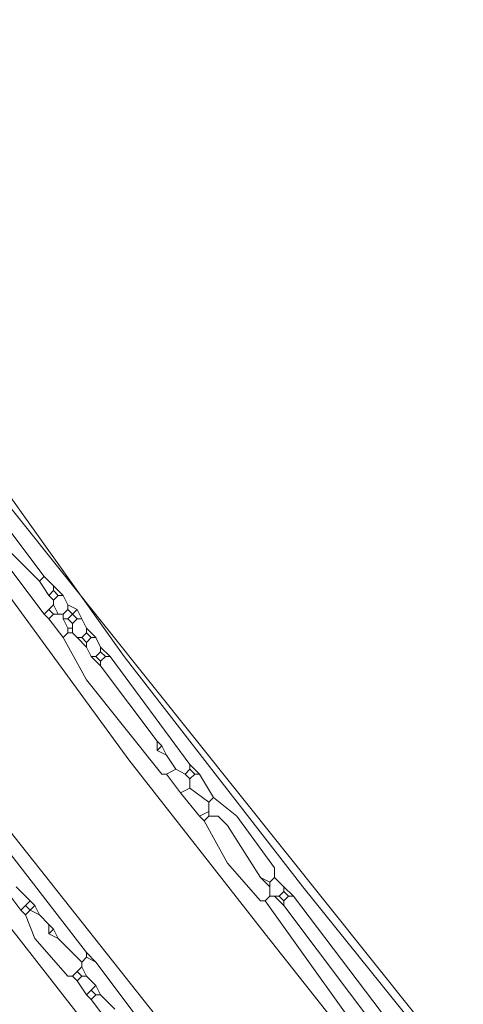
# Model space of a CAD drawing. Header units: metres. Extents: x 92810 to 93633, y 464687 to 465459.
# Tile 222 of 256: x 93236.88 to 93243.62, y 465292.32 to 465307.28. Entities that reach past the tile are written whole.
import ezdxf

# ---------------------------------------------------------------- set-up
doc = ezdxf.new("R2010")
doc.units = ezdxf.units.M
doc.layers.add('B-OI-KL-DATA_KPN-G', color=90, linetype='SI_B_DATA_KPN', lineweight=18, transparency=0.4)
doc.layers.add('B-OI-KL-ET_HS_LIANDER-G', color=10, linetype='SI_B_ET_HS_LIANDON', lineweight=18, transparency=0.4)
doc.styles.get("Standard").update_dxf_attribs({"font": 'isocp.shx'})
doc.linetypes.add('SI_B_DATA_KPN', pattern='A,5,-2,["KPN",Standard,S=1.5,R=0,X=-0.51,Y=-0.75],-8', length=15)
doc.linetypes.add('SI_B_ET_HS_LIANDON', pattern='A,5,-2,["LI-HS",Standard,S=1.5,R=0,X=-0.51,Y=-0.75],-10', length=17)

msp = doc.modelspace()

# ---------------------------------------------------------------- linework, layer by layer
at = {"layer": 'B-OI-KL-DATA_KPN-G', "flags": 128}
msp.add_lwpolyline([(93224.75, 465315.321), (93224.893, 465315.321), (93224.964, 465315.179), (93225.821, 465313.536), (93226.107, 465313.179), (93251.607, 465281.25), (93252.036, 465280.607), (93263.393, 465262.964), (93265.179, 465260.036), (93265.179, 465259.893), (93263.25, 465258.679), (93262.821, 465258.321), (93208.893, 465218.536), (93207.036, 465217.107), (93182.536, 465198.964)], dxfattribs=at)
at = {"layer": 'B-OI-KL-ET_HS_LIANDER-G'}
for p, q in [((93236.607, 465299.679), (93237.25, 465298.821)), ((93237.679, 465298.107), (93237.679, 465297.964)), ((93239.75, 465295.393), (93239.75, 465295.179)), ((93240.679, 465294.179), (93240.679, 465293.964)), ((93237.821, 465292.893), (93237.679, 465292.75))]:
    msp.add_line(p, q, dxfattribs=at)
at = {"layer": 'B-OI-KL-ET_HS_LIANDER-G', "flags": 128}
for points in [[(93203.679, 465338.964), (93203.821, 465339.107), (93207.75, 465335.036), (93213.393, 465328.893), (93217.607, 465323.964), (93220.607, 465320.25), (93235.036, 465302.321), (93236.321, 465300.607), (93238.464, 465297.607), (93241.179, 465294.107), (93245.607, 465288.607), (93249.107, 465284.679), (93249.893, 465283.964), (93251.036, 465282.893), (93251.821, 465282.321), (93255.036, 465280.25), (93257.75, 465278.679), (93261.821, 465276.536), (93263.25, 465275.893), (93267.25, 465274.536), (93268.107, 465274.321), (93273.179, 465273.036)], [(93202.536, 465338.25), (93202.393, 465338.107), (93202.464, 465338.036), (93214.036, 465322.607), (93216.321, 465319.679), (93227.036, 465305.821), (93228.893, 465303.536), (93241.321, 465287.607), (93242.179, 465286.607), (93245.393, 465283.107), (93246.321, 465282.25), (93247.964, 465280.679), (93250.821, 465278.25), (93253.679, 465276.107), (93255.821, 465274.679), (93259.464, 465272.536), (93261.536, 465271.464), (93263.679, 465270.464), (93265.893, 465269.607), (93269.393, 465268.393), (93271.107, 465267.893), (93275.464, 465266.607), (93277.179, 465266.179), (93281.321, 465265.25), (93282.607, 465265.036), (93288.107, 465264.464), (93293.893, 465264.464), (93294.964, 465264.536), (93297.536, 465264.893), (93298.75, 465265.179), (93299.536, 465265.464)], [(93204.107, 465337.321), (93211.321, 465327.679), (93219.107, 465317.536), (93232.25, 465300.607), (93239.036, 465292.036), (93242.036, 465288.179), (93243.536, 465286.393), (93245.25, 465284.536), (93247.75, 465282.107), (93250.964, 465279.25), (93251.893, 465278.536), (93254.893, 465276.321), (93256.536, 465275.25), (93260.393, 465273.036), (93262.107, 465272.179), (93264.964, 465270.893), (93265.607, 465270.679), (93269.679, 465269.25), (93270.893, 465268.893), (93277.75, 465266.964)], [(93204.179, 465337.393), (93209.607, 465331.75), (93210.607, 465330.607), (93215.464, 465325.107), (93217.464, 465322.679), (93233.679, 465302.607), (93235.036, 465300.821), (93238.536, 465296.036), (93240.607, 465293.393), (93244.393, 465288.607), (93245.679, 465287.107), (93248.464, 465284.036), (93249.893, 465282.679), (93251.036, 465281.75), (93252.964, 465280.464), (93257.893, 465277.536), (93259.536, 465276.679), (93261.679, 465275.607), (93262.607, 465275.25), (93263.679, 465274.75), (93265.179, 465274.25), (93266.964, 465273.679), (93271.25, 465272.607), (93277.179, 465271.25), (93278.036, 465271.107), (93279.25, 465270.964)], [(93236.75, 465299.179), (93237.179, 465298.75)], [(93236.607, 465299.107), (93237.25, 465298.25)], [(93237.25, 465298.821), (93237.179, 465298.75)], [(93237.25, 465298.821), (93237.536, 465298.536)], [(93237.179, 465298.75), (93237.321, 465298.536)], [(93237.393, 465298.679), (93237.393, 465298.607)], [(93237.393, 465298.607), (93237.321, 465298.536)], [(93237.321, 465298.536), (93237.393, 465298.464)], [(93237.393, 465298.607), (93237.464, 465298.536)], [(93237.464, 465298.536), (93237.393, 465298.464)], [(93237.464, 465298.536), (93237.536, 465298.536)], [(93237.536, 465298.536), (93237.607, 465298.393)], [(93237.393, 465298.393), (93237.321, 465298.321)], [(93237.393, 465298.464), (93237.393, 465298.393)], [(93237.393, 465298.393), (93237.464, 465298.25)], [(93237.607, 465298.393), (93237.75, 465298.321)], [(93237.607, 465298.393), (93237.607, 465298.321)], [(93237.321, 465298.321), (93237.25, 465298.25)], [(93237.25, 465298.25), (93237.321, 465298.179)], [(93237.321, 465298.321), (93237.393, 465298.25)], [(93237.393, 465298.25), (93237.321, 465298.179)], [(93237.393, 465298.25), (93237.536, 465298.25)], [(93237.607, 465298.321), (93237.536, 465298.25)], [(93237.536, 465298.25), (93237.536, 465298.179)], [(93237.607, 465298.321), (93237.679, 465298.25)], [(93237.679, 465298.25), (93237.607, 465298.179)], [(93237.75, 465298.321), (93237.679, 465298.25)], [(93237.679, 465298.25), (93237.75, 465298.179)], [(93237.75, 465298.321), (93237.821, 465298.179)], [(93237.321, 465298.179), (93237.536, 465297.893)], [(93237.536, 465298.179), (93237.607, 465298.179)], [(93237.536, 465298.179), (93237.607, 465298.036)], [(93237.607, 465298.179), (93237.679, 465298.107)], [(93237.75, 465298.179), (93237.679, 465298.107)], [(93237.75, 465298.179), (93237.821, 465298.179)], [(93237.821, 465298.179), (93237.893, 465298.036)], [(93237.607, 465297.964), (93237.536, 465297.893)], [(93237.607, 465298.036), (93237.679, 465298.036)], [(93237.607, 465298.036), (93237.607, 465297.964)], [(93237.607, 465297.964), (93237.679, 465297.964)], [(93237.679, 465297.964), (93237.75, 465297.893)], [(93237.893, 465297.964), (93237.821, 465297.893)], [(93237.893, 465298.036), (93238.036, 465297.893)], [(93237.893, 465298.036), (93237.893, 465297.964)], [(93237.893, 465297.964), (93237.964, 465297.893)], [(93234.25, 465297.821), (93237.893, 465293.107)], [(93237.536, 465297.893), (93237.893, 465297.25), (93239.036, 465295.821), (93239.107, 465295.821)], [(93237.75, 465297.893), (93237.821, 465297.893)], [(93237.75, 465297.893), (93237.893, 465297.75)], [(93237.821, 465297.893), (93237.893, 465297.821)], [(93237.964, 465297.893), (93237.893, 465297.821)], [(93237.893, 465297.821), (93237.893, 465297.75)], [(93237.964, 465297.893), (93238.036, 465297.893)], [(93238.036, 465297.893), (93238.107, 465297.75)], [(93237.893, 465297.75), (93237.964, 465297.607)], [(93238.107, 465297.679), (93238.036, 465297.607)], [(93238.107, 465297.75), (93238.25, 465297.607)], [(93238.107, 465297.75), (93238.107, 465297.679)], [(93238.107, 465297.679), (93238.179, 465297.607)], [(93237.964, 465297.607), (93238.036, 465297.607)], [(93237.964, 465297.607), (93238.107, 465297.464)], [(93238.036, 465297.607), (93238.107, 465297.536)], [(93238.179, 465297.607), (93238.107, 465297.536)], [(93238.107, 465297.536), (93238.107, 465297.464)], [(93238.179, 465297.607), (93238.25, 465297.607)], [(93238.25, 465297.607), (93239.464, 465295.964)], [(93238.107, 465297.464), (93238.964, 465296.321)], [(93238.964, 465296.321), (93239.036, 465296.25)], [(93238.964, 465296.321), (93238.964, 465296.179)], [(93239.036, 465296.25), (93238.964, 465296.179)], [(93238.964, 465296.179), (93239.107, 465296.107)], [(93239.036, 465296.25), (93239.107, 465296.107)], [(93239.107, 465296.107), (93239.25, 465295.893)], [(93239.25, 465295.893), (93239.107, 465295.821)], [(93239.25, 465295.893), (93239.393, 465295.821)], [(93239.464, 465295.893), (93239.393, 465295.821)], [(93239.464, 465295.964), (93239.607, 465295.821)], [(93239.464, 465295.964), (93239.464, 465295.893)], [(93239.464, 465295.893), (93239.536, 465295.821)], [(93239.107, 465295.821), (93239.321, 465295.536)], [(93239.393, 465295.821), (93239.464, 465295.75)], [(93239.536, 465295.821), (93239.464, 465295.75)], [(93239.464, 465295.75), (93239.464, 465295.607)], [(93239.536, 465295.821), (93239.607, 465295.821)], [(93239.607, 465295.821), (93239.821, 465295.464)], [(93239.464, 465295.607), (93239.321, 465295.536)], [(93239.321, 465295.536), (93239.607, 465295.179)], [(93239.464, 465295.607), (93239.75, 465295.393)], [(93239.821, 465295.464), (93239.75, 465295.393)], [(93239.821, 465295.464), (93240.179, 465295.179), (93240.75, 465294.393), (93240.75, 465294.25)], [(93239.75, 465295.25), (93239.607, 465295.179)], [(93239.607, 465295.179), (93239.679, 465295.107)], [(93239.75, 465295.179), (93239.679, 465295.107)], [(93239.679, 465295.107), (93240.036, 465294.464), (93240.536, 465293.893), (93240.607, 465293.893)], [(93239.75, 465295.179), (93239.893, 465295.179), (93240.036, 465295.036), (93240.536, 465294.25)], [(93240.536, 465294.25), (93240.679, 465294.179)], [(93240.536, 465294.25), (93240.679, 465294.107)], [(93240.75, 465294.25), (93240.679, 465294.179)], [(93240.75, 465294.25), (93240.893, 465294.107)], [(93236.679, 465294.036), (93236.893, 465293.75)], [(93236.821, 465294.107), (93237.036, 465293.893)], [(93240.893, 465294.036), (93240.821, 465293.964)], [(93240.893, 465294.107), (93241.036, 465293.964)], [(93240.893, 465294.107), (93240.893, 465294.036)], [(93240.893, 465294.036), (93240.964, 465293.964)], [(93237.036, 465293.893), (93236.964, 465293.821)], [(93237.036, 465293.893), (93237.107, 465293.821)], [(93240.679, 465293.964), (93240.607, 465293.893)], [(93240.607, 465293.893), (93242.393, 465291.393), (93243.107, 465290.536), (93243.179, 465290.464)], [(93240.679, 465293.964), (93240.821, 465293.964)], [(93240.75, 465293.964), (93240.893, 465293.821)], [(93240.821, 465293.964), (93240.893, 465293.893)], [(93240.964, 465293.964), (93240.893, 465293.893)], [(93240.893, 465293.893), (93240.893, 465293.821)], [(93240.964, 465293.964), (93241.036, 465293.964)], [(93241.036, 465293.964), (93242.607, 465291.893)], [(93236.964, 465293.821), (93236.893, 465293.75)], [(93236.893, 465293.75), (93236.964, 465293.679)], [(93236.964, 465293.821), (93237.036, 465293.75)], [(93237.036, 465293.75), (93236.964, 465293.679)], [(93237.107, 465293.821), (93237.036, 465293.75)], [(93237.036, 465293.75), (93237.179, 465293.679)], [(93237.107, 465293.821), (93237.179, 465293.679)], [(93240.893, 465293.821), (93242.393, 465291.821), (93242.536, 465291.821)], [(93236.964, 465293.679), (93237.107, 465293.321), (93237.607, 465292.75), (93237.679, 465292.75)], [(93237.179, 465293.679), (93237.321, 465293.536)], [(93237.321, 465293.536), (93237.393, 465293.464)], [(93237.321, 465293.536), (93237.321, 465293.393)], [(93237.393, 465293.464), (93237.321, 465293.393)], [(93237.393, 465293.464), (93237.464, 465293.321)], [(93237.321, 465293.393), (93237.464, 465293.321)], [(93237.464, 465293.321), (93237.821, 465292.964)], [(93237.893, 465293.036), (93237.821, 465292.964)], [(93237.893, 465293.107), (93238.036, 465292.964)], [(93237.893, 465293.107), (93237.893, 465293.036)], [(93237.893, 465293.036), (93238.036, 465292.964)], [(93237.821, 465292.964), (93237.821, 465292.893)], [(93237.821, 465292.893), (93237.893, 465292.75)], [(93238.036, 465292.964), (93238.679, 465292.107)], [(93237.679, 465292.75), (93237.75, 465292.679)], [(93237.75, 465292.821), (93237.821, 465292.75)], [(93237.821, 465292.75), (93237.75, 465292.679)], [(93237.821, 465292.75), (93237.893, 465292.75)], [(93237.893, 465292.75), (93238.036, 465292.607)], [(93237.75, 465292.679), (93237.893, 465292.464)], [(93237.964, 465292.536), (93237.893, 465292.464)], [(93238.036, 465292.607), (93237.964, 465292.536)], [(93237.964, 465292.536), (93238.036, 465292.464)], [(93238.036, 465292.607), (93238.107, 465292.464)], [(93237.893, 465292.464), (93237.964, 465292.393)], [(93238.036, 465292.464), (93237.964, 465292.393)], [(93237.964, 465292.393), (93238.179, 465292.107)], [(93238.036, 465292.464), (93238.107, 465292.464)], [(93238.107, 465292.464), (93238.321, 465292.25)]]:
    msp.add_lwpolyline(points, dxfattribs=at)

doc.saveas('drawing.dxf')
